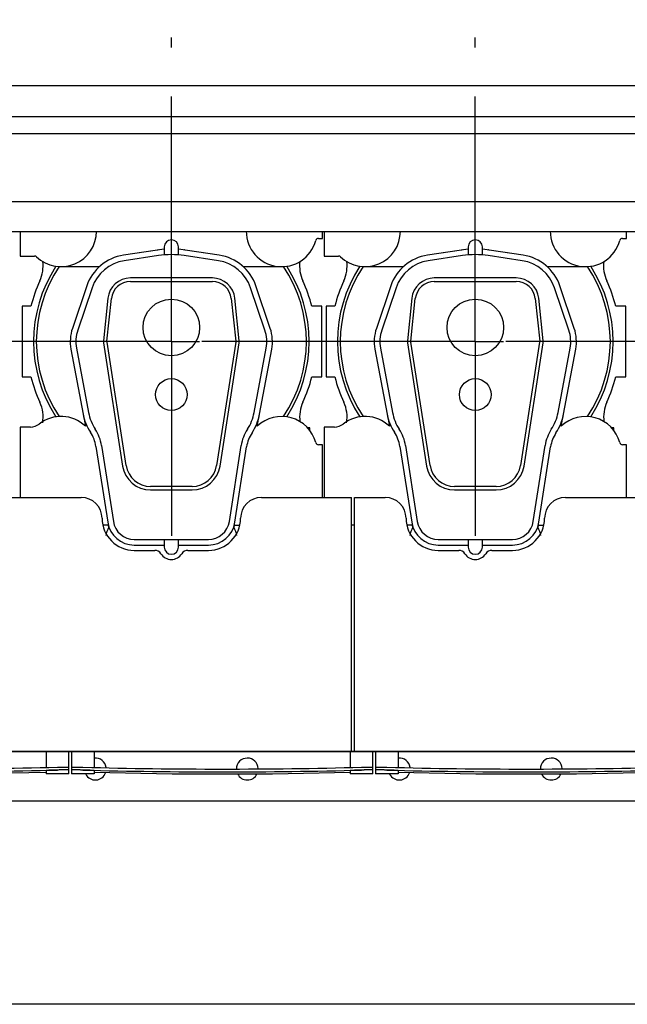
# Model space of a CAD drawing. Header units: millimetres. Extents: x 0 to 841, y 0 to 594.
# Tile 41 of 72: x 581 to 624, y 168 to 238. Entities that reach past the tile are written whole.
import ezdxf
from ezdxf.enums import TextEntityAlignment as Align

# ---------------------------------------------------------------- set-up
doc = ezdxf.new("R2010")
doc.units = ezdxf.units.MM
doc.header["$LTSCALE"] = 46.255
doc.linetypes.add('CENTER', pattern=[0.6, 0.375, -0.075, 0.075, -0.075])
doc.layers.get('0').update_dxf_attribs({"linetype": 'CONTINUOUS'})
for name, color, linetype in [('25007_210700_21_SIMPLE1_A_ABL507', 7, 'CONTINUOUS'), ('25007_210700_21_SIMPLE1_A_ABL518', 7, 'CONTINUOUS'), ('25007_210700_21_SIMPLE1_T1_A_PBL508', 7, 'CONTINUOUS'), ('25007_210700_21_SIMPLE1_T1_A_PBL529', 7, 'CONTINUOUS'), ('25007_210700_21_SIMPLE1_T2_A_PBL517', 7, 'CONTINUOUS'), ('25007_210700_21_SIMPLE1_T2_A_PBL519', 7, 'CONTINUOUS'), ('25087_000000_IMO-2_SKL_PBL470', 7, 'CONTINUOUS'), ('25087_000000_IMO-2_SKL_PBL471', 7, 'CONTINUOUS'), ('25087_000000_TLKS_MARKETING_ABL434', 7, 'CONTINUOUS'), ('25087_000000_TRENNSTELLEN_TLKS_PBL469', 7, 'CONTINUOUS'), ('25087_030000_TLKS_V_ABL443', 7, 'CONTINUOUS'), ('25087_100000_TLKS_V_ABL472', 7, 'CONTINUOUS'), ('25087_111000_21_SIMPLE1_A_ABL473', 7, 'CONTINUOUS'), ('25087_111000_21_SIMPLE1_T1_A_PBL474', 7, 'CONTINUOUS'), ('25087_111000_21_SIMPLE1_T2_A_PBL509', 7, 'CONTINUOUS'), ('25087_111000_21_SIMPLE1_T2_A_PBL540', 7, 'CONTINUOUS'), ('25087_111200_24_SIMPLE1_T2_X_PBL485', 7, 'CONTINUOUS'), ('25087_111200_24_SIMPLE1_T3_X_PBL489', 7, 'CONTINUOUS'), ('25087_111200_24_SIMPLE1_T3_X_PBL490', 7, 'CONTINUOUS'), ('25087_111200_24_SIMPLE1_X_ABL475', 7, 'CONTINUOUS'), ('25087_171000_21_SIMPLE1_A_ABL479', 7, 'CONTINUOUS'), ('25087_171000_21_SIMPLE1_T1_A_PBL480', 7, 'CONTINUOUS'), ('25087_200000_TLKS_V_ABL481', 7, 'CONTINUOUS'), ('25087_700000_TLKS_V_ABL444', 7, 'CONTINUOUS'), ('25087_722000_27_SIMPLE1_A_ABL445', 7, 'CONTINUOUS'), ('25087_722000_27_SIMPLE1_T1_A_PBL446', 7, 'CONTINUOUS'), ('top_7_VBL433', 7, 'CONTINUOUS')]:
    doc.layers.add(name, color=color, linetype=linetype)
doc.styles.get("Standard").update_dxf_attribs({"font": 'txt', "width": 0.6})
doc.dimstyles.new('DIMSTYLE_2', dxfattribs={"dimtxt": 3.5, "dimasz": 3.5, "dimexe": 1.8, "dimexo": 0, "dimgap": 0.875, "dimtad": 1, "dimdec": 0, "dimlfac": 20, "dimdsep": 46, "dimtxsty": 'Standard', "dimblk": '_FILLED', "dimblk1": '_FILLED', "dimblk2": '_FILLED', "dimcen": 0.09, "dimadec": 0, "dimazin": 0, "dimtp": 2, "dimtm": 2, "dimtfac": 1, "dimtdec": 0, "dimtofl": 0, "dimtmove": 0, "dimatfit": 3, "dimldrblk": '_FILLED', "dimfxl": 1, "dimtolj": 1, "dimarcsym": 0})

# ---------------------------------------------------------------- blocks, each defined once
blk = doc.blocks.new('_FILLED')
at = {"color": 0, "linetype": 'ByBlock'}
blk.add_solid([(0, 0), (-1, 0.167), (-1, -0.167)], dxfattribs=at)
blk = doc.blocks.new('*D3')
at = {"color": 2, "linetype": 'Continuous'}
for p, q in [((481.565, 282.675), (444.95, 282.675)), ((446.75, 282.675), (446.75, 225.388)), ((446.75, 168.101), (446.75, 225.388)), ((740.412, 168.101), (444.95, 168.101))]:
    blk.add_line(p, q, dxfattribs=at)
at = {"color": 2, "linetype": 'Continuous', "xscale": 3.5, "yscale": 3.5, "zscale": 3.5}
for p, rotation in [((446.75, 282.675), 90), ((446.75, 168.101), 270)]:
    blk.add_blockref('_FILLED', p, dxfattribs=dict(at, rotation=rotation))
at = {"color": 2, "linetype": 'Continuous', "width": 0.636905}
blk.add_text('2291', height=3.5, rotation=90, dxfattribs=at).set_placement((445.875, 225.388), align=Align.CENTER)
blk = doc.blocks.new('25087_722000_27_SIMPLE1_T1_A_PBL446', base_point=(608.868, 249.674))
at = {"layer": '25087_722000_27_SIMPLE1_T1_A_PBL446', "color": 7, "linetype": 'Continuous'}
for p, q in [((558.075, 233.115), (732.815, 233.115)), ((558.075, 230.922), (732.815, 230.922)), ((558.075, 229.712), (732.815, 229.712)), ((558.075, 224.916), (732.815, 224.916)), ((558.075, 222.8), (730.55, 222.8))]:
    blk.add_line(p, q, dxfattribs=at)
blk = doc.blocks.new('25087_722000_27_SIMPLE1_A_ABL445', base_point=(608.867625, 249.673575))
at = {"layer": '25087_722000_27_SIMPLE1_T1_A_PBL446'}
blk.add_blockref('25087_722000_27_SIMPLE1_T1_A_PBL446', (608.867625, 249.673575), dxfattribs=at)
blk = doc.blocks.new('25087_700000_TLKS_V_ABL444', base_point=(608.867625, 249.673575))
at = {"layer": '25087_722000_27_SIMPLE1_A_ABL445'}
blk.add_blockref('25087_722000_27_SIMPLE1_A_ABL445', (608.867625, 249.673575), dxfattribs=at)
blk = doc.blocks.new('25087_111000_21_SIMPLE1_T1_A_PBL474', base_point=(648.825, 214.07))
at = {"layer": '25087_111000_21_SIMPLE1_T1_A_PBL474', "color": 7, "linetype": 'Continuous'}
for p, q in [((604.45, 186), (604.25, 186)), ((555.175, 182.5), (734.4, 182.5))]:
    blk.add_line(p, q, dxfattribs=at)
for centre, start, end in [((586.125, 184.75), 8.79843, 95.44876), ((596.875, 184.75), 2.40616, 179.0556), ((607.625, 184.75), 8.79843, 95.44876), ((618.375, 184.75), 2.40616, 179.0556), ((586.125, 184.75), 208.1676, 340.08426), ((596.875, 184.75), 206.80405, 333.19585), ((607.625, 184.75), 208.1676, 340.08426), ((618.375, 184.75), 206.80405, 333.19585)]:
    blk.add_arc(centre, 0.775, start, end, dxfattribs=at)
blk = doc.blocks.new('25087_111000_21_SIMPLE1_T2_A_PBL509', base_point=(591.55, 214.681))
at = {"layer": '25087_111000_21_SIMPLE1_T2_A_PBL509', "color": 7, "linetype": 'Continuous'}
for p, q in [((580.95, 217.5), (580.95, 212.5)), ((581.564, 217.5), (580.95, 217.5)), ((602.15, 217.5), (601.436, 217.5)), ((602.15, 212.5), (602.15, 217.5)), ((580.95, 212.5), (581.564, 212.5)), ((601.436, 212.5), (602.15, 212.5)), ((601.301, 208.9), (601.125, 208.9)), ((601.301, 208.688), (601.301, 208.9))]:
    blk.add_line(p, q, dxfattribs=at)
for centre, radius, start, end in [((579.928, 220.347), 2.502, 335.20087, 7.48968), ((603.074, 220.349), 2.505, 172.6385, 204.80488), ((591.5, 215), 10.245, 155.20087, 165.87669), ((591.5, 215), 10.245, 14.12331, 24.80488), ((591.5, 215), 10.245, 194.12331, 204.80442), ((591.5, 215), 10.245, 335.2611, 345.87669), ((579.926, 209.651), 2.505, 350.85272, 24.80442), ((603.098, 209.656), 2.524, 155.25929, 187.45184)]:
    blk.add_arc(centre, radius, start, end, dxfattribs=at)
blk = doc.blocks.new('25087_111000_21_SIMPLE1_T2_A_PBL540', base_point=(613.05, 214.681))
at = {"layer": '25087_111000_21_SIMPLE1_T2_A_PBL540', "color": 7, "linetype": 'Continuous'}
for p, q in [((603.064, 217.5), (602.45, 217.5)), ((602.45, 217.5), (602.45, 212.5)), ((623.65, 217.5), (622.936, 217.5)), ((623.65, 212.5), (623.65, 217.5)), ((602.45, 212.5), (603.064, 212.5)), ((622.936, 212.5), (623.65, 212.5)), ((622.801, 208.9), (622.625, 208.9)), ((622.801, 208.688), (622.801, 208.9))]:
    blk.add_line(p, q, dxfattribs=at)
for centre, radius, start, end in [((601.428, 220.347), 2.502, 335.20087, 7.48968), ((624.574, 220.349), 2.505, 172.6385, 204.80488), ((613, 215), 10.245, 155.20087, 165.87669), ((613, 215), 10.245, 14.12331, 24.80488), ((613, 215), 10.245, 194.12331, 204.80442), ((613, 215), 10.245, 335.2611, 345.87669), ((601.426, 209.651), 2.505, 350.85272, 24.80442), ((624.598, 209.656), 2.524, 155.25929, 187.45184)]:
    blk.add_arc(centre, radius, start, end, dxfattribs=at)
blk = doc.blocks.new('25087_111000_21_SIMPLE1_A_ABL473', base_point=(648.825, 214.07))
at = {"layer": '25087_111000_21_SIMPLE1_T1_A_PBL474'}
blk.add_blockref('25087_111000_21_SIMPLE1_T1_A_PBL474', (648.825, 214.07), dxfattribs=at)
at = {"layer": '25087_111000_21_SIMPLE1_T2_A_PBL509'}
blk.add_blockref('25087_111000_21_SIMPLE1_T2_A_PBL509', (591.55, 214.681), dxfattribs=at)
at = {"layer": '25087_111000_21_SIMPLE1_T2_A_PBL540'}
blk.add_blockref('25087_111000_21_SIMPLE1_T2_A_PBL540', (613.05, 214.681), dxfattribs=at)
blk = doc.blocks.new('25087_111200_24_SIMPLE1_T2_X_PBL485', base_point=(572.525, 185.2))
at = {"layer": '25087_111200_24_SIMPLE1_T2_X_PBL485', "color": 7, "linetype": 'Continuous'}
for p, q in [((562.95, 186), (562.95, 184.851)), ((564.55, 186), (564.55, 184.824)), ((582.65, 186), (582.65, 184.867)), ((584.25, 184.4), (584.25, 186)), ((560.8, 184.881), (560.8, 184.55)), ((561.6, 184.88), (563.75, 184.834)), ((563.75, 184.634), (561.6, 184.68)), ((582.65, 184.643), (582.65, 184.4)), ((583.45, 184.88), (583.5, 184.881)), ((583.5, 184.681), (583.45, 184.68)), ((584.25, 184.681), (584.25, 184.681)), ((560.8, 184.55), (562.95, 184.513)), ((562.95, 184.631), (562.95, 184.4)), ((564.55, 184.4), (562.95, 184.4)), ((564.55, 184.6), (564.55, 184.4)), ((584.25, 184.4), (582.65, 184.4))]:
    blk.add_line(p, q, dxfattribs=at)
blk.add_lwpolyline([(564.55, 184.486), (568.613, 184.417), (576.436, 184.417), (582.65, 184.523)], dxfattribs=at)
for radius, start, end in [(458.379, 268.9031, 271.36573), (458.579, 268.90358, 271.36514)]:
    blk.add_arc((572.525, 643.129), radius, start, end, dxfattribs=at)
for points, knots in [([(560.8, 184.881), (560.8, 184.883), (560.808, 184.883), (560.817, 184.885), (560.837, 184.886), (560.863, 184.887), (560.897, 184.888), (560.954, 184.888), (561.042, 184.889), (561.161, 184.888), (561.298, 184.886), (561.446, 184.884), (561.548, 184.881), (561.6, 184.88)], [0, 0, 0, 0, 0.005256, 0.019762, 0.04364, 0.0767, 0.118639, 0.16906, 0.293342, 0.444782, 0.617561, 0.805036, 1, 1, 1, 1]), ([(561.6, 184.68), (561.548, 184.681), (561.446, 184.684), (561.298, 184.686), (561.161, 184.688), (561.042, 184.688), (560.954, 184.688), (560.897, 184.687), (560.863, 184.687), (560.837, 184.686), (560.817, 184.685), (560.808, 184.683), (560.8, 184.682), (560.8, 184.681)], [0, 0, 0, 0, 0.194964, 0.382438, 0.555218, 0.706658, 0.83094, 0.881361, 0.9233, 0.95636, 0.980238, 0.994744, 1, 1, 1, 1]), ([(563.75, 184.634), (563.698, 184.635), (563.596, 184.637), (563.448, 184.638), (563.311, 184.639), (563.192, 184.64), (563.104, 184.639), (563.047, 184.638), (563.013, 184.637), (562.987, 184.636), (562.967, 184.635), (562.958, 184.633), (562.95, 184.632), (562.95, 184.631)], [0, 0, 0, 0, 0.194959, 0.382428, 0.5552, 0.706633, 0.830911, 0.881332, 0.923273, 0.956337, 0.980221, 0.994735, 1, 1, 1, 1]), ([(583.45, 184.68), (583.398, 184.679), (583.296, 184.676), (583.148, 184.672), (583.011, 184.667), (582.892, 184.662), (582.804, 184.657), (582.747, 184.654), (582.713, 184.652), (582.687, 184.649), (582.667, 184.647), (582.658, 184.645), (582.65, 184.644), (582.65, 184.643)], [0, 0, 0, 0, 0.194822, 0.382164, 0.554836, 0.706219, 0.830512, 0.880967, 0.922958, 0.956088, 0.98005, 0.994651, 1, 1, 1, 1]), ([(584.25, 184.681), (584.25, 184.683), (584.242, 184.683), (584.233, 184.685), (584.212, 184.686), (584.186, 184.687), (584.152, 184.687), (584.095, 184.688), (584.008, 184.688), (583.888, 184.688), (583.752, 184.686), (583.604, 184.684), (583.502, 184.681), (583.45, 184.68)], [0, 0, 0, 0, 0.005495, 0.020225, 0.04429, 0.077497, 0.119544, 0.170033, 0.294337, 0.445662, 0.618214, 0.805383, 1, 1, 1, 1]), ([(583.5, 184.881), (583.549, 184.883), (583.644, 184.885), (583.783, 184.887), (583.911, 184.889), (584.024, 184.889), (584.105, 184.889), (584.159, 184.888), (584.191, 184.888), (584.215, 184.887), (584.234, 184.886), (584.243, 184.884), (584.25, 184.884), (584.25, 184.882)], [0, 0, 0, 0, 0.194963, 0.382436, 0.555214, 0.706654, 0.830935, 0.881356, 0.923295, 0.956355, 0.980233, 0.99474, 1, 1, 1, 1]), ([(584.25, 184.682), (584.25, 184.683), (584.243, 184.684), (584.234, 184.686), (584.215, 184.686), (584.191, 184.688), (584.159, 184.688), (584.105, 184.689), (584.024, 184.689), (583.911, 184.688), (583.783, 184.687), (583.644, 184.685), (583.549, 184.682), (583.5, 184.681)], [0, 0, 0, 0, 0.005259, 0.019767, 0.043645, 0.076705, 0.118644, 0.169065, 0.293346, 0.444785, 0.617563, 0.805037, 1, 1, 1, 1]), ([(564.55, 184.6), (564.55, 184.602), (564.542, 184.603), (564.533, 184.605), (564.513, 184.607), (564.487, 184.609), (564.453, 184.611), (564.396, 184.614), (564.308, 184.618), (564.189, 184.623), (564.052, 184.627), (563.904, 184.631), (563.802, 184.633), (563.75, 184.634)], [0, 0, 0, 0, 0.00534, 0.01993, 0.043881, 0.077002, 0.118985, 0.169434, 0.29372, 0.445107, 0.617793, 0.805154, 1, 1, 1, 1])]:
    blk.add_open_spline(points, degree=3, knots=knots, dxfattribs=at)
blk = doc.blocks.new('25087_111200_24_SIMPLE1_T3_X_PBL489', base_point=(616.6, 185.2))
at = {"layer": '25087_111200_24_SIMPLE1_T3_X_PBL489', "color": 7, "linetype": 'Continuous'}
for p, q in [((605.95, 186), (605.95, 184.4)), ((607.55, 186), (607.55, 184.863)), ((625.65, 186), (625.65, 184.863)), ((627.25, 184.4), (627.25, 186)), ((605.95, 184.681), (605.95, 184.681)), ((606.7, 184.88), (606.75, 184.878)), ((606.75, 184.678), (606.7, 184.679)), ((607.55, 184.639), (607.55, 184.4)), ((625.65, 184.639), (625.65, 184.4)), ((626.45, 184.878), (626.5, 184.88)), ((626.5, 184.679), (626.45, 184.678)), ((627.25, 184.681), (627.25, 184.681)), ((607.55, 184.4), (605.95, 184.4)), ((627.25, 184.4), (625.65, 184.4))]:
    blk.add_line(p, q, dxfattribs=at)
blk.add_lwpolyline([(607.55, 184.52), (613.047, 184.417), (620.153, 184.417), (625.65, 184.52)], dxfattribs=at)
for radius, start, end in [(378.214, 268.50765, 271.49235), (378.414, 268.50844, 271.49156)]:
    blk.add_arc((616.6, 562.964), radius, start, end, dxfattribs=at)
for points, knots in [([(605.95, 184.882), (605.95, 184.884), (605.957, 184.884), (605.966, 184.886), (605.985, 184.886), (606.009, 184.887), (606.041, 184.888), (606.095, 184.889), (606.176, 184.889), (606.289, 184.888), (606.417, 184.886), (606.556, 184.883), (606.651, 184.881), (606.7, 184.88)], [0, 0, 0, 0, 0.005255, 0.019758, 0.043633, 0.076691, 0.118629, 0.16905, 0.293333, 0.444777, 0.617559, 0.805035, 1, 1, 1, 1]), ([(606.7, 184.679), (606.651, 184.681), (606.556, 184.683), (606.417, 184.686), (606.289, 184.688), (606.176, 184.689), (606.095, 184.689), (606.041, 184.688), (606.009, 184.687), (605.985, 184.686), (605.966, 184.686), (605.957, 184.684), (605.95, 184.683), (605.95, 184.682)], [0, 0, 0, 0, 0.194964, 0.38244, 0.555223, 0.706666, 0.83095, 0.881371, 0.92331, 0.956368, 0.980242, 0.994746, 1, 1, 1, 1]), ([(606.75, 184.678), (606.698, 184.68), (606.596, 184.682), (606.448, 184.685), (606.312, 184.687), (606.192, 184.688), (606.105, 184.688), (606.048, 184.687), (606.014, 184.687), (605.988, 184.685), (605.967, 184.685), (605.958, 184.683), (605.95, 184.682), (605.95, 184.681)], [0, 0, 0, 0, 0.194623, 0.381798, 0.554357, 0.705687, 0.829993, 0.880481, 0.922526, 0.95573, 0.979789, 0.994513, 1, 1, 1, 1]), ([(607.55, 184.639), (607.55, 184.641), (607.542, 184.642), (607.533, 184.644), (607.513, 184.646), (607.487, 184.648), (607.453, 184.651), (607.396, 184.654), (607.308, 184.659), (607.189, 184.664), (607.052, 184.669), (606.904, 184.674), (606.802, 184.677), (606.75, 184.678)], [0, 0, 0, 0, 0.005353, 0.019958, 0.043924, 0.077058, 0.119053, 0.169511, 0.293806, 0.445188, 0.617855, 0.805188, 1, 1, 1, 1]), ([(626.45, 184.678), (626.398, 184.677), (626.296, 184.674), (626.148, 184.669), (626.011, 184.664), (625.892, 184.659), (625.804, 184.654), (625.747, 184.651), (625.713, 184.648), (625.687, 184.646), (625.667, 184.644), (625.658, 184.642), (625.65, 184.641), (625.65, 184.639)], [0, 0, 0, 0, 0.194812, 0.382145, 0.554812, 0.706194, 0.830489, 0.880947, 0.922942, 0.956076, 0.980042, 0.994647, 1, 1, 1, 1]), ([(627.25, 184.681), (627.25, 184.682), (627.242, 184.683), (627.233, 184.685), (627.212, 184.685), (627.186, 184.687), (627.152, 184.687), (627.095, 184.688), (627.008, 184.688), (626.888, 184.687), (626.752, 184.685), (626.604, 184.682), (626.502, 184.68), (626.45, 184.678)], [0, 0, 0, 0, 0.005487, 0.020211, 0.04427, 0.077474, 0.119519, 0.170007, 0.294313, 0.445643, 0.618202, 0.805377, 1, 1, 1, 1]), ([(626.5, 184.88), (626.549, 184.881), (626.644, 184.883), (626.783, 184.886), (626.911, 184.888), (627.024, 184.889), (627.105, 184.889), (627.159, 184.888), (627.191, 184.887), (627.215, 184.886), (627.234, 184.886), (627.243, 184.884), (627.25, 184.884), (627.25, 184.882)], [0, 0, 0, 0, 0.194964, 0.38244, 0.555222, 0.706666, 0.83095, 0.881371, 0.923309, 0.956367, 0.980242, 0.994745, 1, 1, 1, 1]), ([(627.246, 184.684), (627.237, 184.685), (627.211, 184.687), (627.13, 184.689), (626.98, 184.688), (626.757, 184.686), (626.59, 184.682), (626.5, 184.679)], [0, 0, 0, 0, 0.03599, 0.104167, 0.327214, 0.63967, 1, 1, 1, 1]), ([(627.25, 184.682), (627.25, 184.683), (627.248, 184.683), (627.247, 184.684), (627.246, 184.684)], [0, 0, 0, 0, 0.29739, 1, 1, 1, 1])]:
    blk.add_open_spline(points, degree=3, knots=knots, dxfattribs=at)
blk = doc.blocks.new('25087_111200_24_SIMPLE1_T3_X_PBL490', base_point=(595.1, 185.2))
at = {"layer": '25087_111200_24_SIMPLE1_T3_X_PBL490', "color": 7, "linetype": 'Continuous'}
for p, q in [((584.45, 186), (584.45, 184.4)), ((586.05, 186), (586.05, 184.863)), ((604.15, 186), (604.15, 184.863)), ((605.75, 184.4), (605.75, 186)), ((584.45, 184.681), (584.45, 184.681)), ((585.2, 184.88), (585.25, 184.878)), ((585.25, 184.678), (585.2, 184.679)), ((586.05, 184.639), (586.05, 184.4)), ((604.15, 184.639), (604.15, 184.4)), ((604.95, 184.878), (605, 184.88)), ((605, 184.679), (604.95, 184.678)), ((605.75, 184.681), (605.75, 184.681)), ((586.05, 184.4), (584.45, 184.4)), ((605.75, 184.4), (604.15, 184.4))]:
    blk.add_line(p, q, dxfattribs=at)
blk.add_lwpolyline([(586.05, 184.52), (591.547, 184.417), (598.653, 184.417), (604.15, 184.52)], dxfattribs=at)
for radius, start, end in [(378.214, 268.50765, 271.49235), (378.414, 268.50844, 271.49156)]:
    blk.add_arc((595.1, 562.964), radius, start, end, dxfattribs=at)
for points, knots in [([(584.45, 184.882), (584.45, 184.884), (584.457, 184.884), (584.466, 184.886), (584.485, 184.886), (584.509, 184.887), (584.541, 184.888), (584.595, 184.889), (584.676, 184.889), (584.789, 184.888), (584.917, 184.886), (585.056, 184.883), (585.151, 184.881), (585.2, 184.88)], [0, 0, 0, 0, 0.005255, 0.019758, 0.043633, 0.076691, 0.118629, 0.16905, 0.293333, 0.444777, 0.617559, 0.805035, 1, 1, 1, 1]), ([(585.2, 184.679), (585.151, 184.681), (585.056, 184.683), (584.917, 184.686), (584.789, 184.688), (584.676, 184.689), (584.595, 184.689), (584.541, 184.688), (584.509, 184.687), (584.485, 184.686), (584.466, 184.686), (584.457, 184.684), (584.45, 184.683), (584.45, 184.682)], [0, 0, 0, 0, 0.194964, 0.38244, 0.555223, 0.706666, 0.83095, 0.881371, 0.92331, 0.956368, 0.980242, 0.994746, 1, 1, 1, 1]), ([(585.25, 184.678), (585.198, 184.68), (585.096, 184.682), (584.948, 184.685), (584.812, 184.687), (584.692, 184.688), (584.605, 184.688), (584.548, 184.687), (584.514, 184.687), (584.488, 184.685), (584.467, 184.685), (584.458, 184.683), (584.45, 184.682), (584.45, 184.681)], [0, 0, 0, 0, 0.194623, 0.381798, 0.554357, 0.705687, 0.829993, 0.880481, 0.922526, 0.95573, 0.979789, 0.994513, 1, 1, 1, 1]), ([(586.05, 184.639), (586.05, 184.641), (586.042, 184.642), (586.033, 184.644), (586.013, 184.646), (585.987, 184.648), (585.953, 184.651), (585.896, 184.654), (585.808, 184.659), (585.689, 184.664), (585.552, 184.669), (585.404, 184.674), (585.302, 184.677), (585.25, 184.678)], [0, 0, 0, 0, 0.005353, 0.019958, 0.043924, 0.077058, 0.119053, 0.169511, 0.293806, 0.445188, 0.617855, 0.805188, 1, 1, 1, 1]), ([(604.95, 184.678), (604.898, 184.677), (604.796, 184.674), (604.648, 184.669), (604.511, 184.664), (604.392, 184.659), (604.304, 184.654), (604.247, 184.651), (604.213, 184.648), (604.187, 184.646), (604.167, 184.644), (604.158, 184.642), (604.15, 184.641), (604.15, 184.639)], [0, 0, 0, 0, 0.194812, 0.382145, 0.554812, 0.706194, 0.830489, 0.880947, 0.922942, 0.956076, 0.980042, 0.994647, 1, 1, 1, 1]), ([(605.75, 184.681), (605.75, 184.682), (605.742, 184.683), (605.733, 184.685), (605.712, 184.685), (605.686, 184.687), (605.652, 184.687), (605.595, 184.688), (605.508, 184.688), (605.388, 184.687), (605.252, 184.685), (605.104, 184.682), (605.002, 184.68), (604.95, 184.678)], [0, 0, 0, 0, 0.005487, 0.020211, 0.04427, 0.077474, 0.119519, 0.170007, 0.294313, 0.445643, 0.618202, 0.805377, 1, 1, 1, 1]), ([(605, 184.88), (605.049, 184.881), (605.144, 184.883), (605.283, 184.886), (605.411, 184.888), (605.524, 184.889), (605.605, 184.889), (605.659, 184.888), (605.691, 184.887), (605.715, 184.886), (605.734, 184.886), (605.743, 184.884), (605.75, 184.884), (605.75, 184.882)], [0, 0, 0, 0, 0.194964, 0.38244, 0.555222, 0.706666, 0.83095, 0.881371, 0.923309, 0.956367, 0.980242, 0.994745, 1, 1, 1, 1]), ([(605.746, 184.684), (605.737, 184.685), (605.711, 184.687), (605.63, 184.689), (605.48, 184.688), (605.257, 184.686), (605.09, 184.682), (605, 184.679)], [0, 0, 0, 0, 0.03599, 0.104167, 0.327214, 0.63967, 1, 1, 1, 1]), ([(605.75, 184.682), (605.75, 184.683), (605.748, 184.683), (605.747, 184.684), (605.746, 184.684)], [0, 0, 0, 0, 0.29739, 1, 1, 1, 1])]:
    blk.add_open_spline(points, degree=3, knots=knots, dxfattribs=at)
blk = doc.blocks.new('25087_111200_24_SIMPLE1_X_ABL475', base_point=(649.212, 211.125))
at = {"layer": '25087_111200_24_SIMPLE1_T2_X_PBL485'}
blk.add_blockref('25087_111200_24_SIMPLE1_T2_X_PBL485', (572.525, 185.2), dxfattribs=at)
at = {"layer": '25087_111200_24_SIMPLE1_T3_X_PBL489'}
blk.add_blockref('25087_111200_24_SIMPLE1_T3_X_PBL489', (616.6, 185.2), dxfattribs=at)
at = {"layer": '25087_111200_24_SIMPLE1_T3_X_PBL490'}
blk.add_blockref('25087_111200_24_SIMPLE1_T3_X_PBL490', (595.1, 185.2), dxfattribs=at)
blk = doc.blocks.new('25087_171000_21_SIMPLE1_T1_A_PBL480', base_point=(647.375, 197.512))
at = {"layer": '25087_171000_21_SIMPLE1_T1_A_PBL480', "color": 7, "linetype": 'Continuous'}
for p, q in [((576.375, 203.975), (585.125, 203.975)), ((597.875, 203.975), (604.25, 203.975)), ((604.25, 186), (604.25, 203.975)), ((604.45, 203.975), (606.625, 203.975)), ((604.45, 186), (604.45, 203.975)), ((619.375, 203.975), (628.125, 203.975)), ((588.875, 200.225), (590.332, 200.225)), ((592.668, 200.225), (594.125, 200.225)), ((610.375, 200.225), (611.832, 200.225)), ((614.168, 200.225), (615.625, 200.225)), ((604.25, 186), (558.65, 186)), ((558.65, 186), (604.25, 186)), ((647.25, 186), (604.45, 186)), ((604.45, 186), (647.25, 186))]:
    blk.add_line(p, q, dxfattribs=at)
for centre, radius, start, end in [((585.125, 202.5), 1.475, 0, 90), ((597.875, 202.5), 1.475, 90, 180), ((606.625, 202.5), 1.475, 0, 90), ((619.375, 202.5), 1.475, 90, 180), ((588.875, 202.5), 2.275, 180, 270), ((594.125, 202.5), 2.275, 270, 360), ((610.375, 202.5), 2.275, 180, 270), ((615.625, 202.5), 2.275, 270, 360), ((590.332, 199.725), 0.5, 31.82137, 90), ((591.5, 200.45), 0.875, 211.82137, 328.17863), ((592.668, 199.725), 0.5, 90, 148.17863), ((611.832, 199.725), 0.5, 31.82137, 90), ((613, 200.45), 0.875, 211.82137, 328.17863), ((614.168, 199.725), 0.5, 90, 148.17863)]:
    blk.add_arc(centre, radius, start, end, dxfattribs=at)
blk = doc.blocks.new('25087_171000_21_SIMPLE1_A_ABL479', base_point=(647.375, 197.262))
at = {"layer": '25087_171000_21_SIMPLE1_T1_A_PBL480'}
blk.add_blockref('25087_171000_21_SIMPLE1_T1_A_PBL480', (647.375, 197.512), dxfattribs=at)
blk = doc.blocks.new('25087_100000_TLKS_V_ABL472', base_point=(649.875, 212.695))
at = {"layer": '25087_111000_21_SIMPLE1_A_ABL473'}
blk.add_blockref('25087_111000_21_SIMPLE1_A_ABL473', (648.825, 214.07), dxfattribs=at)
at = {"layer": '25087_111200_24_SIMPLE1_X_ABL475'}
blk.add_blockref('25087_111200_24_SIMPLE1_X_ABL475', (649.212, 211.125), dxfattribs=at)
at = {"layer": '25087_171000_21_SIMPLE1_A_ABL479'}
blk.add_blockref('25087_171000_21_SIMPLE1_A_ABL479', (647.375, 197.262), dxfattribs=at)
blk = doc.blocks.new('25007_210700_21_SIMPLE1_T1_A_PBL508', base_point=(591.5, 213.025))
at = {"layer": '25007_210700_21_SIMPLE1_T1_A_PBL508', "color": 7, "linetype": 'Continuous'}
for p, q in [((580.8, 222.8), (580.8, 221.05)), ((601.908, 222.3), (602.2, 222.3)), ((602.2, 222.3), (602.2, 222.8)), ((580.8, 221.05), (581.833, 221.05)), ((590.523, 221.477), (588.12, 221.114)), ((594.88, 221.114), (592.477, 221.477)), ((586.409, 220.3), (583.7, 220.3)), ((599.3, 220.3), (596.591, 220.3)), ((585.263, 209.854), (585.421, 209.014)), ((597.579, 209.014), (597.737, 209.854)), ((580.8, 208.95), (580.8, 203.975)), ((581.535, 208.95), (580.8, 208.95)), ((602.2, 207.7), (601.908, 207.7)), ((602.2, 203.975), (602.2, 207.7)), ((587.035, 202), (586.657, 202)), ((587.035, 202), (587.061, 201.827)), ((595.939, 201.827), (595.965, 202)), ((595.965, 202), (596.343, 202))]:
    blk.add_line(p, q, dxfattribs=at)
for centre, radius, start, end in [((583.7, 222.8), 2.5, 226.23826, 359.99534), ((599.3, 222.8), 2.5, 179.8564, 344.97389), ((601.908, 222.1), 0.2, 90, 164.97389), ((581.833, 220.85), 0.2, 46.23826, 90), ((591.5, 215), 6.55, 98.176, 98.57538), ((591.5, 215), 6.55, 81.42462, 81.824), ((591.5, 215), 9.747, 146.8737, 213.1263), ((591.5, 215), 9.55, 146.26282, 213.73718), ((591.5, 215), 9.55, 326.26282, 33.73718), ((591.5, 215), 9.747, 326.8737, 33.1263), ((581.535, 209.95), 1, 270, 308.21321), ((583.7, 207.2), 2.5, 46.51027, 128.21321), ((599.3, 207.2), 2.5, 15.02611, 133.48973), ((601.908, 207.9), 0.2, 195.02611, 270), ((589.15, 200.75), 2.35, 152.71328, 166.99029), ((593.85, 200.75), 2.35, 13.00971, 27.28672)]:
    blk.add_arc(centre, radius, start, end, dxfattribs=at)
blk = doc.blocks.new('25007_210700_21_SIMPLE1_T2_A_PBL517', base_point=(591.5, 211.075))
at = {"layer": '25007_210700_21_SIMPLE1_T2_A_PBL517', "color": 7, "linetype": 'Continuous'}
for p, q in [((591, 221.7), (591, 221.13)), ((592, 221.13), (592, 221.7)), ((591, 221.545), (588.12, 221.114)), ((590.583, 221.081), (588.175, 220.718)), ((594.88, 221.114), (592, 221.545)), ((594.825, 220.718), (592.417, 221.081)), ((594.4, 219.5), (588.6, 219.5)), ((585.521, 218.941), (584.503, 215.929)), ((585.9, 218.813), (584.882, 215.801)), ((588.6, 219.25), (594.4, 219.25)), ((598.118, 215.801), (597.1, 218.813)), ((598.497, 215.929), (597.479, 218.941)), ((587.008, 218.064), (586.699, 215.057)), ((586.948, 215.031), (587.257, 218.038)), ((595.743, 218.038), (596.052, 215.031)), ((596.301, 215.057), (595.992, 218.064)), ((586.703, 214.915), (588.055, 206.194)), ((588.302, 206.232), (586.95, 214.953)), ((596.05, 214.953), (594.698, 206.232)), ((594.945, 206.194), (596.297, 214.915)), ((584.399, 214.467), (585.258, 209.874)), ((584.793, 214.541), (585.645, 209.978)), ((597.355, 209.978), (598.207, 214.541)), ((597.742, 209.874), (598.601, 214.467)), ((586.565, 207.644), (587.398, 202.27)), ((595.602, 202.27), (596.435, 207.644)), ((586.17, 207.583), (587.002, 202.209)), ((595.998, 202.209), (596.826, 207.554)), ((592.969, 204.75), (590.031, 204.75)), ((590.031, 204.5), (592.969, 204.5)), ((588.88, 201), (594.12, 201)), ((591, 201), (591, 200.45)), ((592, 200.45), (592, 201)), ((588.88, 200.6), (591, 200.6)), ((592, 200.6), (594.12, 200.6))]:
    blk.add_line(p, q, dxfattribs=at)
for centre, radius in [((591.5, 216), 2), ((591.5, 211.25), 1.125)]:
    blk.add_circle(centre, radius, dxfattribs=at)
for centre, radius, start, end in [((591.5, 221.7), 0.5, 0, 180), ((588.6, 217.9), 3.25, 98.5, 161.31881), ((591.5, 215), 6.15, 81.42462, 98.57538), ((594.4, 217.9), 3.25, 18.68119, 81.5), ((588.6, 217.9), 2.85, 98.57538, 161.31881), ((594.4, 217.9), 2.85, 18.68119, 81.42462), ((588.6, 217.9), 1.6, 90, 174.12748), ((594.4, 217.9), 1.6, 5.87252, 90), ((588.6, 217.9), 1.35, 90, 174.12748), ((594.4, 217.9), 1.35, 5.87252, 90), ((587.25, 215), 2.9, 161.31881, 190.586), ((587.25, 215), 2.5, 161.31881, 190.58621), ((595.75, 215), 2.5, 349.41379, 18.68119), ((595.75, 215), 2.9, 349.414, 18.68119), ((587.25, 215), 0.554, 174.12748, 188.81041), ((587.25, 215), 0.304, 174.12748, 188.81041), ((595.75, 215), 0.304, 351.18959, 5.87252), ((595.75, 215), 0.554, 351.18959, 5.87252), ((588.694, 210.516), 3.496, 190.586, 213.58336), ((588.84, 210.575), 3.25, 190.58621, 213.28949), ((594.16, 210.575), 3.25, 326.71051, 349.41379), ((594.154, 210.544), 3.65, 326.73424, 349.414), ((583.7, 207.2), 2.499, 8.81041, 33.58336), ((583.7, 207.2), 2.899, 8.81041, 33.28949), ((599.3, 207.2), 2.899, 146.71051, 171.18959), ((599.297, 207.171), 2.5, 146.73424, 171.18959), ((590.031, 206.5), 2, 188.81041, 270), ((590.031, 206.5), 1.75, 188.81041, 270), ((592.969, 206.5), 1.75, 270, 351.18959), ((592.969, 206.5), 2, 270, 351.18959), ((588.88, 202.5), 1.9, 188.81041, 270), ((588.88, 202.5), 1.5, 188.81041, 270), ((594.12, 202.5), 1.5, 270, 351.18959), ((594.12, 202.5), 1.9, 270, 351.18959), ((591.5, 200.45), 0.5, 180, 360)]:
    blk.add_arc(centre, radius, start, end, dxfattribs=at)
blk = doc.blocks.new('25007_210700_21_SIMPLE1_A_ABL507', base_point=(591.5, 212.875))
at = {"layer": '25007_210700_21_SIMPLE1_T1_A_PBL508'}
blk.add_blockref('25007_210700_21_SIMPLE1_T1_A_PBL508', (591.5, 213.025), dxfattribs=at)
at = {"layer": '25007_210700_21_SIMPLE1_T2_A_PBL517'}
blk.add_blockref('25007_210700_21_SIMPLE1_T2_A_PBL517', (591.5, 211.075), dxfattribs=at)
blk = doc.blocks.new('25007_210700_21_SIMPLE1_T2_A_PBL519', base_point=(613, 211.075))
at = {"layer": '25007_210700_21_SIMPLE1_T2_A_PBL519', "color": 7, "linetype": 'Continuous'}
for p, q in [((612.5, 221.7), (612.5, 221.13)), ((613.5, 221.13), (613.5, 221.7)), ((612.5, 221.545), (609.62, 221.114)), ((612.083, 221.081), (609.675, 220.718)), ((616.38, 221.114), (613.5, 221.545)), ((616.325, 220.718), (613.917, 221.081)), ((615.9, 219.5), (610.1, 219.5)), ((607.021, 218.941), (606.003, 215.929)), ((607.4, 218.813), (606.382, 215.801)), ((610.1, 219.25), (615.9, 219.25)), ((619.618, 215.801), (618.6, 218.813)), ((619.997, 215.929), (618.979, 218.941)), ((608.508, 218.064), (608.199, 215.057)), ((608.448, 215.031), (608.757, 218.038)), ((617.243, 218.038), (617.552, 215.031)), ((617.801, 215.057), (617.492, 218.064)), ((608.203, 214.915), (609.555, 206.194)), ((609.802, 206.232), (608.45, 214.953)), ((617.55, 214.953), (616.198, 206.232)), ((616.445, 206.194), (617.797, 214.915)), ((605.899, 214.467), (606.758, 209.874)), ((606.293, 214.541), (607.145, 209.978)), ((618.855, 209.978), (619.707, 214.541)), ((619.242, 209.874), (620.101, 214.467)), ((608.065, 207.644), (608.898, 202.27)), ((617.102, 202.27), (617.935, 207.644)), ((607.67, 207.583), (608.502, 202.209)), ((617.498, 202.209), (618.326, 207.554)), ((614.469, 204.75), (611.531, 204.75)), ((611.531, 204.5), (614.469, 204.5)), ((610.38, 201), (615.62, 201)), ((612.5, 201), (612.5, 200.45)), ((613.5, 200.45), (613.5, 201)), ((610.38, 200.6), (612.5, 200.6)), ((613.5, 200.6), (615.62, 200.6))]:
    blk.add_line(p, q, dxfattribs=at)
for centre, radius in [((613, 216), 2), ((613, 211.25), 1.125)]:
    blk.add_circle(centre, radius, dxfattribs=at)
for centre, radius, start, end in [((613, 221.7), 0.5, 0, 180), ((610.1, 217.9), 3.25, 98.5, 161.31881), ((613, 215), 6.15, 81.42462, 98.57538), ((615.9, 217.9), 3.25, 18.68119, 81.5), ((610.1, 217.9), 2.85, 98.57538, 161.31881), ((615.9, 217.9), 2.85, 18.68119, 81.42462), ((610.1, 217.9), 1.6, 90, 174.12748), ((615.9, 217.9), 1.6, 5.87252, 90), ((610.1, 217.9), 1.35, 90, 174.12748), ((615.9, 217.9), 1.35, 5.87252, 90), ((608.75, 215), 2.9, 161.31881, 190.586), ((608.75, 215), 2.5, 161.31881, 190.58621), ((617.25, 215), 2.5, 349.41379, 18.68119), ((617.25, 215), 2.9, 349.414, 18.68119), ((608.75, 215), 0.554, 174.12748, 188.81041), ((608.75, 215), 0.304, 174.12748, 188.81041), ((617.25, 215), 0.304, 351.18959, 5.87252), ((617.25, 215), 0.554, 351.18959, 5.87252), ((610.194, 210.516), 3.496, 190.586, 213.58336), ((610.34, 210.575), 3.25, 190.58621, 213.28949), ((615.66, 210.575), 3.25, 326.71051, 349.41379), ((615.654, 210.544), 3.65, 326.73424, 349.414), ((605.2, 207.2), 2.499, 8.81041, 33.58336), ((605.2, 207.2), 2.899, 8.81041, 33.28949), ((620.8, 207.2), 2.899, 146.71051, 171.18959), ((620.797, 207.171), 2.5, 146.73424, 171.18959), ((611.531, 206.5), 2, 188.81041, 270), ((611.531, 206.5), 1.75, 188.81041, 270), ((614.469, 206.5), 1.75, 270, 351.18959), ((614.469, 206.5), 2, 270, 351.18959), ((610.38, 202.5), 1.9, 188.81041, 270), ((610.38, 202.5), 1.5, 188.81041, 270), ((615.62, 202.5), 1.5, 270, 351.18959), ((615.62, 202.5), 1.9, 270, 351.18959), ((613, 200.45), 0.5, 180, 360)]:
    blk.add_arc(centre, radius, start, end, dxfattribs=at)
blk = doc.blocks.new('25007_210700_21_SIMPLE1_T1_A_PBL529', base_point=(613, 213.025))
at = {"layer": '25007_210700_21_SIMPLE1_T1_A_PBL529', "color": 7, "linetype": 'Continuous'}
for p, q in [((602.3, 222.8), (602.3, 221.05)), ((623.408, 222.3), (623.7, 222.3)), ((623.7, 222.3), (623.7, 222.8)), ((602.3, 221.05), (603.333, 221.05)), ((612.023, 221.477), (609.62, 221.114)), ((616.38, 221.114), (613.977, 221.477)), ((607.909, 220.3), (605.2, 220.3)), ((620.8, 220.3), (618.091, 220.3)), ((606.763, 209.854), (606.921, 209.014)), ((619.079, 209.014), (619.237, 209.854)), ((603.035, 208.95), (602.3, 208.95)), ((602.3, 208.95), (602.3, 203.975)), ((623.7, 207.7), (623.408, 207.7)), ((623.7, 203.975), (623.7, 207.7)), ((604.45, 202), (604.25, 202)), ((608.535, 202), (608.157, 202)), ((608.535, 202), (608.561, 201.827)), ((617.439, 201.827), (617.465, 202)), ((617.465, 202), (617.843, 202))]:
    blk.add_line(p, q, dxfattribs=at)
for centre, radius, start, end in [((605.2, 222.8), 2.5, 226.23826, 359.99534), ((620.8, 222.8), 2.5, 179.8564, 344.97389), ((623.408, 222.1), 0.2, 90, 164.97389), ((603.333, 220.85), 0.2, 46.23826, 90), ((613, 215), 6.55, 98.176, 98.57538), ((613, 215), 6.55, 81.42462, 81.824), ((613, 215), 9.747, 146.8737, 213.1263), ((613, 215), 9.55, 146.26282, 213.73718), ((613, 215), 9.55, 326.26282, 33.73718), ((613, 215), 9.747, 326.8737, 33.1263), ((603.035, 209.95), 1, 270, 308.21321), ((605.2, 207.2), 2.5, 46.51027, 128.21321), ((620.8, 207.2), 2.5, 15.02611, 133.48973), ((623.408, 207.9), 0.2, 195.02611, 270), ((610.65, 200.75), 2.35, 152.71328, 166.99029), ((615.35, 200.75), 2.35, 13.00971, 27.28672)]:
    blk.add_arc(centre, radius, start, end, dxfattribs=at)
blk = doc.blocks.new('25007_210700_21_SIMPLE1_A_ABL518', base_point=(613, 212.875))
at = {"layer": '25007_210700_21_SIMPLE1_T1_A_PBL529'}
blk.add_blockref('25007_210700_21_SIMPLE1_T1_A_PBL529', (613, 213.025), dxfattribs=at)
at = {"layer": '25007_210700_21_SIMPLE1_T2_A_PBL519'}
blk.add_blockref('25007_210700_21_SIMPLE1_T2_A_PBL519', (613, 211.075), dxfattribs=at)
blk = doc.blocks.new('25087_200000_TLKS_V_ABL481', base_point=(645.25, 212.875))
at = {"layer": '25007_210700_21_SIMPLE1_A_ABL507'}
blk.add_blockref('25007_210700_21_SIMPLE1_A_ABL507', (591.5, 212.875), dxfattribs=at)
at = {"layer": '25007_210700_21_SIMPLE1_A_ABL518'}
blk.add_blockref('25007_210700_21_SIMPLE1_A_ABL518', (613, 212.875), dxfattribs=at)
blk = doc.blocks.new('25087_030000_TLKS_V_ABL443', base_point=(629.175, 229.3))
at = {"layer": '25087_100000_TLKS_V_ABL472'}
blk.add_blockref('25087_100000_TLKS_V_ABL472', (649.875, 212.695), dxfattribs=at)
at = {"layer": '25087_200000_TLKS_V_ABL481'}
blk.add_blockref('25087_200000_TLKS_V_ABL481', (645.25, 212.875), dxfattribs=at)
at = {"layer": '25087_700000_TLKS_V_ABL444'}
blk.add_blockref('25087_700000_TLKS_V_ABL444', (608.868, 249.674), dxfattribs=at)
blk = doc.blocks.new('25087_000000_IMO-2_SKL_PBL471', base_point=(648.825, 212.812))
at = {"layer": '25087_000000_IMO-2_SKL_PBL471', "color": 40, "linetype": 'Continuous'}
for p, q in [((604.25, 186), (604.45, 186)), ((555.175, 182.5), (734.4, 182.5))]:
    blk.add_line(p, q, dxfattribs=at)
blk = doc.blocks.new('25087_000000_TLKS_MARKETING_ABL434', base_point=(626.957, 223.476))
at = {"layer": '25087_000000_IMO-2_SKL_PBL471'}
blk.add_blockref('25087_000000_IMO-2_SKL_PBL471', (648.825, 212.812), dxfattribs=at)
at = {"layer": '25087_030000_TLKS_V_ABL443'}
blk.add_blockref('25087_030000_TLKS_V_ABL443', (629.175, 229.3), dxfattribs=at)
blk = doc.blocks.new('25087_000000_TRENNSTELLEN_TLKS_PBL469', base_point=(652.468, 212.812))
at = {"layer": '25087_000000_TRENNSTELLEN_TLKS_PBL469', "color": 2, "linetype": 'CENTER'}
for p, q in [((591.5, 215), (591.5, 236.525)), ((613, 215), (613, 236.525)), ((589.5, 215), (572, 215)), ((591.5, 215), (589.5, 215)), ((591.5, 215), (591.5, 201.249)), ((591.5, 215), (593.5, 215)), ((611, 215), (593.5, 215)), ((613, 215), (611, 215)), ((613, 215), (615, 215)), ((613, 215), (613, 201.249)), ((632.5, 215), (615, 215))]:
    blk.add_line(p, q, dxfattribs=at)
at = {"layer": '25087_000000_TRENNSTELLEN_TLKS_PBL469', "color": 40, "linetype": 'Continuous'}
for p, q in [((604.25, 186), (604.45, 186)), ((555.175, 182.5), (734.4, 182.5))]:
    blk.add_line(p, q, dxfattribs=at)
blk = doc.blocks.new('25087_000000_IMO-2_SKL_PBL470', base_point=(648.825, 212.812))
at = {"layer": '25087_000000_IMO-2_SKL_PBL470', "color": 40, "linetype": 'Continuous'}
for p, q in [((604.25, 186), (604.45, 186)), ((555.175, 182.5), (734.4, 182.5))]:
    blk.add_line(p, q, dxfattribs=at)
blk = doc.blocks.new('TOP_7_VBL433', base_point=(619.464, 225.864))
at = {"layer": '25087_000000_IMO-2_SKL_PBL470'}
blk.add_blockref('25087_000000_IMO-2_SKL_PBL470', (648.825, 212.812), dxfattribs=at)
at = {"layer": '25087_000000_TLKS_MARKETING_ABL434'}
blk.add_blockref('25087_000000_TLKS_MARKETING_ABL434', (626.957, 223.476), dxfattribs=at)
at = {"layer": '25087_000000_TRENNSTELLEN_TLKS_PBL469'}
blk.add_blockref('25087_000000_TRENNSTELLEN_TLKS_PBL469', (652.468, 212.812), dxfattribs=at)

msp = doc.modelspace()

# ---------------------------------------------------------------- block references
at = {"layer": 'top_7_VBL433'}
msp.add_blockref('TOP_7_VBL433', (619.46432, 225.86357), dxfattribs=at)

# ---------------------------------------------------------------- dimensions: what is measured, and where the dimension line sits
at = {"color": 2, "linetype": 'Continuous'}
dim = msp.add_linear_dim(base=(446.75, 168.10135), p1=(481.5653, 282.675), p2=(740.41225, 168.10135), angle=270, dimstyle='DIMSTYLE_2', dxfattribs=at)
dim.commit()
dim.dimension.update_dxf_attribs({"geometry": '*D3', "text_midpoint": (446.75, 225.05485), "dimtype": 160})

doc.saveas('drawing.dxf')
